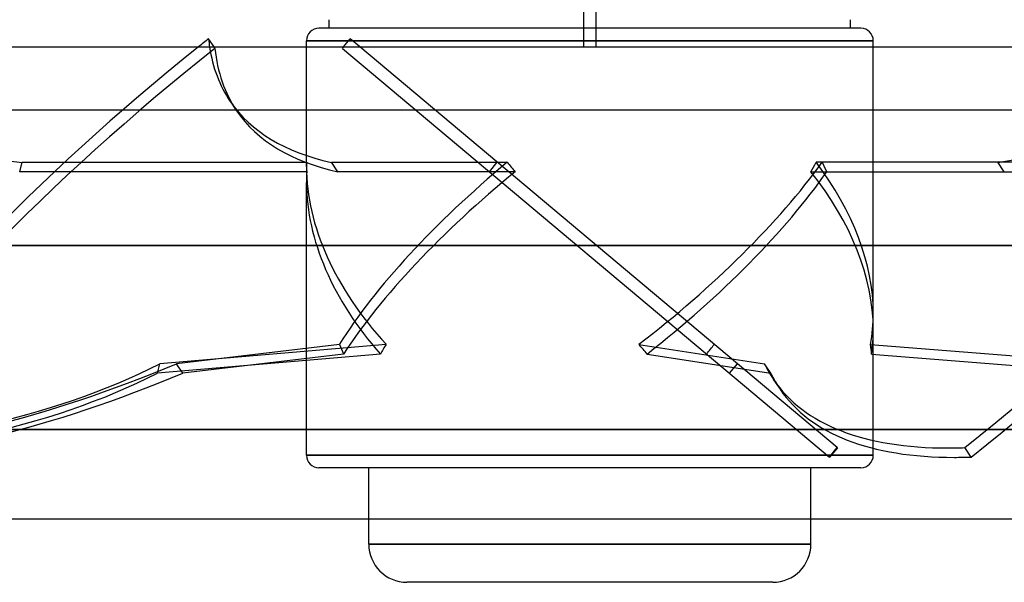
# Model space of a CAD drawing. Header units: millimetres. Extents: x -250 to 250, y -102 to 110.
# Tile 8 of 22: x -109 to 79, y -102 to 5. Entities that reach past the tile are written whole.
import ezdxf

# ---------------------------------------------------------------- set-up
doc = ezdxf.new("R2010")
doc.units = ezdxf.units.MM
doc.layers.add('HIDDEN', color=7, linetype='Continuous')
doc.layers.add('THICK', color=7, linetype='Continuous')

msp = doc.modelspace()

# ---------------------------------------------------------------- linework, layer by layer
at = {"layer": 'HIDDEN'}
for p, q in [((0, 3.56), (-1.16, 3.56)), ((1.16, 3.56), (0, 3.56)), ((-71.42, -0.26), (-71.6, 0)), ((-54, 1.19), (0, 1.19)), ((-54, -22.77), (-54, 0)), ((-47.15, -0.26), (-46.93, 0)), ((-45.25, 1.19), (-45.93, 1.19)), ((0, 1.19), (-1.16, 1.19)), ((0, 1.19), (54, 1.19)), ((1.16, 1.19), (0, 1.19)), ((54, -50.77), (54, 0)), ((-47.15, -0.26), (45.65, -78.13)), ((47.15, -76.34), (-43.82, 0)), ((-68.52, -10.35), (-67.3, -12.15)), ((-108.63, -23.77), (-108.16, -21.98)), ((-108.16, -21.98), (-53.99, -21.98)), ((-49.22, -21.98), (-15.74, -21.98)), ((-48, -23.77), (-49.22, -21.98)), ((-19.14, -23.77), (-17.63, -21.98)), ((-17.63, -21.98), (-17.63, -21.98)), ((97.27, -21.98), (43.09, -21.98)), ((77.75, -21.98), (44.27, -21.98)), ((78.96, -23.77), (77.75, -21.98)), ((-53.94, -23.77), (-108.63, -23.77)), ((-14.2, -23.77), (-48, -23.77)), ((-19.14, -23.77), (-19.14, -23.77)), ((42.11, -23.77), (96.8, -23.77)), ((45.16, -23.77), (78.96, -23.77)), ((-54, -77.79), (-54, -25.82)), ((-204, -37.8), (0, -37.8)), ((0, -37.8), (204, -37.8)), ((54, -77.79), (54, -53.83)), ((-38.82, -56.66), (-81.94, -60.35)), ((-47.69, -56.66), (-78.74, -60.35)), ((9.35, -56.66), (33.27, -60.35)), ((53.47, -56.66), (99.3, -60.35)), ((-39.91, -58.51), (-82.4, -62.14)), ((-46.93, -58.51), (-77.52, -62.14)), ((10.91, -58.51), (34.49, -62.14)), ((53.67, -58.51), (98.84, -62.14)), ((-82.4, -62.14), (-81.94, -60.35)), ((-77.52, -62.14), (-78.74, -60.35)), ((26.6, -62.14), (28.1, -60.35)), ((34.49, -62.14), (33.27, -60.35)), ((35.02, -63.41), (36.24, -65.2)), ((-204, -72.9), (0, -72.9)), ((0, -72.9), (204, -72.9)), ((45.65, -78.13), (47.15, -76.34)), ((45.71, -78.18), (47.22, -76.39)), ((47.22, -76.39), (47.15, -76.34)), ((72.64, -78.13), (71.42, -76.34)), ((-54, -77.79), (0, -77.79)), ((0, -77.79), (-54, -77.79)), ((0, -77.79), (54, -77.79)), ((54, -77.79), (0, -77.79)), ((45.71, -78.18), (45.65, -78.13)), ((0, -80.16), (-51.63, -80.16)), ((-42.12, -90), (-42.12, -80.16)), ((51.63, -80.16), (0, -80.16)), ((42.12, -90), (42.12, -80.16)), ((-42.12, -94.72), (0, -94.72)), ((0, -94.72), (42.12, -94.72))]:
    msp.add_line(p, q, dxfattribs=at)
for centre, start, end in [((-51.63, -77.79), 180, 270), ((51.63, -77.79), 270, 0)]:
    msp.add_arc(centre, 2.37, start, end, dxfattribs=at)
for centre, major_axis, ratio, start_param, end_param in [((-120.9, 79.51), (154.88, -40.16), 0.611327, -1.856696, -1.332268), ((63.86, 79.51), (132.38, 89.87), 0.377821, 2.962409, 3.141591), ((-0.61, -37.4), (-162.16, -110.08), 0.377821, 1.764506, 2.392824), ((160.37, 79.51), (132.38, 89.87), 0.377821, -2.4711, -1.946672), ((-0.61, -37.4), (-162.16, -110.08), 0.377821, -1.364359, -0.748768), ((0.61, -39.2), (162.16, 110.08), 0.377821, 1.764506, 2.392824), ((65.08, 77.72), (132.38, 89.87), 0.377821, 2.939305, 3.141591), ((0.61, -39.2), (162.16, 110.08), 0.377821, -1.377087, -0.748768), ((63.86, 79.51), (132.38, 89.87), 0.377821, 3.141591, 3.486837), ((65.08, 77.72), (132.38, 89.87), 0.377821, 3.141591, 3.486837), ((0, -36.77), (50.09, -29.09), 0.693589, -2.777159, -2.757381), ((0, -0.96), (34.67, 59.69), 0.693589, 2.286345, 2.315971), ((0, -36.77), (-52.3, -42.13), 0.318853, -1.526525, -0.739507), ((0, -0.96), (-50.21, 62.33), 0.318853, 1.652024, 1.68165), ((0, -36.77), (52.3, 42.13), 0.318853, -1.648268, -0.86125), ((0, -0.96), (-34.67, -59.69), 0.693589, 1.591445, 1.62107), ((0, -36.77), (-50.09, 29.09), 0.693589, -2.757833, -2.111884), ((0, -0.96), (50.21, -62.33), 0.318853, 0.957124, 0.986749), ((0, -36.77), (50.09, -29.09), 0.693589, -2.757381, -1.990141), ((0, -39.83), (50.09, -29.09), 0.693589, -2.806785, -2.756496), ((0, -39.83), (-52.3, -42.13), 0.318853, -1.55615, -0.768985), ((0, -39.83), (52.3, 42.13), 0.318853, -1.61879, -0.831624), ((0, -39.83), (-50.09, 29.09), 0.693589, -2.757719, -2.082259), ((0, -39.83), (50.09, -29.09), 0.693589, -2.756496, -2.01962), ((0, -36.77), (-50.09, 29.09), 0.693589, -2.898902, -2.757833), ((0, -39.83), (-50.09, 29.09), 0.693589, -2.869424, -2.757719), ((0, -75.64), (-47.75, 62.24), 0.405164, 0.973967, 1.003445), ((0, -75.64), (40.49, 60.66), 0.589078, 1.649996, 1.679474), ((0, -75.64), (51.87, -64.03), 0.23444, 1.649083, 1.678562), ((0, -75.64), (-53.76, -65.04), 0.078228, 1.901337, 1.930815), ((0, -75.64), (-22.39, -62.78), 0.782807, 2.108975, 2.138453), ((-195.51, 26.45), (-154.88, 40.16), 0.611327, 1.971949, 2.538002), ((-45.48, 26.45), (-132.38, -89.87), 0.377821, 0.507869, 1.073922), ((167.4, 26.45), (-132.38, -89.87), 0.377821, -0.058185, 0), ((-195.98, 24.66), (154.88, -40.16), 0.611327, -1.169644, -0.60359), ((-44.27, 24.66), (132.38, 89.87), 0.377821, -2.633724, -2.067671), ((168.62, 24.66), (132.38, 89.87), 0.377821, 3.083408, 3.141592), ((167.4, 26.45), (-132.38, -89.87), 0.377821, 0, 0.507869), ((168.62, 24.66), (132.38, 89.87), 0.377821, 3.141592, 3.649461), ((167.4, 26.45), (-132.38, -89.87), 0.377821, 0.507869, 0.541086), ((168.62, 24.66), (132.38, 89.87), 0.377821, -2.633724, -2.600507)]:
    msp.add_ellipse(centre, major_axis=major_axis, ratio=ratio, start_param=start_param, end_param=end_param, dxfattribs=at)
at = {"layer": 'THICK'}
for p, q in [((-1.16, 0), (-1.16, 13.24)), ((1.16, 13.24), (1.16, 0)), ((-49.68, 3.56), (-49.68, 5.2)), ((49.68, 3.56), (49.68, 5.2)), ((-1.16, 3.56), (-51.63, 3.56)), ((51.63, 3.56), (1.16, 3.56)), ((-240, 0), (240, 0)), ((-71.6, 0), (-72.64, 1.53)), ((-45.93, 1.19), (-54, 1.19)), ((-54, 0), (-54, 1.19)), ((-46.93, 0), (-45.65, 1.53)), ((-43.82, 0), (-45.65, 1.53)), ((-1.16, 1.19), (-45.25, 1.19)), ((54, 1.19), (1.16, 1.19)), ((54, 0), (54, 1.19)), ((-240, -12), (240, -12)), ((0, -37.8), (-204, -37.8)), ((204, -37.8), (0, -37.8)), ((0, -72.9), (-204, -72.9)), ((204, -72.9), (0, -72.9)), ((0, -90), (-205, -90)), ((-42.12, -94.72), (-42.12, -90)), ((205, -90), (0, -90)), ((42.12, -94.72), (42.12, -90)), ((0, -94.72), (-42.12, -94.72)), ((42.12, -94.72), (0, -94.72)), ((0, -102), (-34.84, -102)), ((34.84, -102), (0, -102))]:
    msp.add_line(p, q, dxfattribs=at)
for centre, radius, start, end in [((-51.63, 1.19), 2.37, 90, 180), ((51.63, 1.19), 2.37, 0, 90), ((-34.84, -94.72), 7.28, 180, 270), ((34.84, -94.72), 7.28, 270, 0)]:
    msp.add_arc(centre, radius, start, end, dxfattribs=at)
for centre, major_axis, start_param, end_param in [((-0.61, -37.4), (-162.16, -110.08), -1.377087, -1.364359), ((63.86, 79.51), (132.38, 89.87), 2.939305, 2.962409)]:
    msp.add_ellipse(centre, major_axis=major_axis, ratio=0.377821, start_param=start_param, end_param=end_param, dxfattribs=at)

doc.saveas('drawing.dxf')
